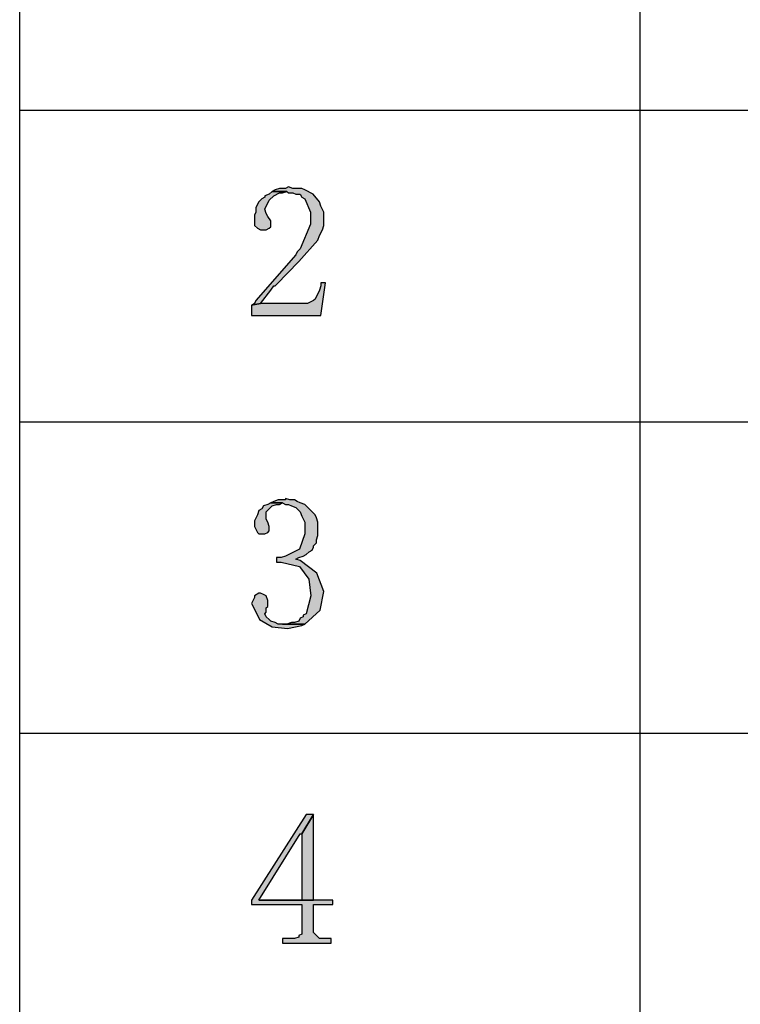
# Model space of a CAD drawing. Header units: millimetres. Extents: x 31236 to 33897, y 9912 to 10933.
# Tile 20 of 47: x 32380 to 32393, y 10123 to 10141. Entities that reach past the tile are written whole.
import ezdxf

# ---------------------------------------------------------------- set-up
doc = ezdxf.new("R2010")
doc.units = ezdxf.units.MM
doc.layers.add('Z_entity', color=7, linetype='Continuous')

msp = doc.modelspace()

# ---------------------------------------------------------------- hatches: boundary and pattern name
at = {"layer": 'Z_entity'}
for points in [[(32384.675, 10137.517), (32384.622, 10137.491), (32384.516, 10137.491), (32384.437, 10137.464), (32384.384, 10137.438), (32384.648, 10137.438), (32384.675, 10137.411), (32384.754, 10137.411), (32384.807, 10137.385), (32384.887, 10137.385), (32384.913, 10137.332), (32384.966, 10137.306), (32385.068, 10137.065), (32385.071, 10136.847), (32384.887, 10136.405), (32384.834, 10136.352), (32384.807, 10136.3), (32384.092, 10135.479), (32384.066, 10135.426), (32384.013, 10135.399), (32384.172, 10135.426), (32384.357, 10135.664), (32384.41, 10135.744), (32384.437, 10135.744), (32384.463, 10135.77), (32384.862, 10136.18), (32385.204, 10136.564), (32385.231, 10136.644), (32385.284, 10136.75), (32385.31, 10136.829), (32385.31, 10137.067), (32385.257, 10137.173), (32385.231, 10137.253), (32385.12, 10137.385), (32384.966, 10137.464), (32384.913, 10137.491), (32384.754, 10137.491)], [(32384.384, 10137.438), (32384.331, 10137.385), (32384.251, 10137.359), (32384.251, 10137.332), (32384.198, 10137.306), (32384.145, 10137.253), (32384.092, 10137.147), (32384.092, 10137.067), (32384.066, 10137.014), (32384.066, 10136.829), (32384.119, 10136.776), (32384.172, 10136.75), (32384.278, 10136.75), (32384.331, 10136.776), (32384.357, 10136.803), (32384.357, 10136.908), (32384.304, 10136.988), (32384.278, 10137.041), (32384.251, 10137.12), (32384.331, 10137.279), (32384.41, 10137.359), (32384.516, 10137.411), (32384.569, 10137.411), (32384.648, 10137.438)], [(32385.337, 10135.797), (32385.257, 10135.797), (32385.257, 10135.744), (32385.231, 10135.664), (32385.151, 10135.505), (32385.125, 10135.479), (32385.019, 10135.426), (32384.172, 10135.426), (32384.013, 10135.399), (32384.013, 10135.214), (32385.257, 10135.214)], [(32384.622, 10131.931), (32384.622, 10131.905), (32384.49, 10131.905), (32384.41, 10131.878), (32384.357, 10131.852), (32384.569, 10131.852), (32384.622, 10131.825), (32384.675, 10131.825), (32384.728, 10131.799), (32384.807, 10131.772), (32384.887, 10131.693), (32384.913, 10131.613), (32384.966, 10131.508), (32384.966, 10131.296), (32384.874, 10131.022), (32384.622, 10130.899), (32384.543, 10130.872), (32384.463, 10130.872), (32384.463, 10130.793), (32384.543, 10130.793), (32384.871, 10130.71), (32385.042, 10130.487), (32385.076, 10130.185), (32384.993, 10129.866), (32384.94, 10129.84), (32384.94, 10129.813), (32384.887, 10129.787), (32384.86, 10129.734), (32384.781, 10129.707), (32384.728, 10129.707), (32384.648, 10129.681), (32384.569, 10129.681), (32384.966, 10129.681), (32385.242, 10129.931), (32385.307, 10130.267), (32385.182, 10130.594), (32384.887, 10130.819), (32384.807, 10130.846), (32384.86, 10130.872), (32384.94, 10130.899), (32384.993, 10130.925), (32385.046, 10130.978), (32385.099, 10131.005), (32385.125, 10131.057), (32385.125, 10131.084), (32385.178, 10131.137), (32385.178, 10131.19), (32385.204, 10131.269), (32385.204, 10131.508), (32385.178, 10131.587), (32385.151, 10131.64), (32384.966, 10131.825), (32384.887, 10131.852), (32384.834, 10131.878), (32384.781, 10131.905), (32384.701, 10131.905)], [(32384.357, 10131.852), (32384.304, 10131.825), (32384.225, 10131.799), (32384.198, 10131.746), (32384.145, 10131.719), (32384.119, 10131.64), (32384.066, 10131.534), (32384.066, 10131.428), (32384.119, 10131.322), (32384.145, 10131.296), (32384.251, 10131.296), (32384.304, 10131.322), (32384.331, 10131.349), (32384.331, 10131.428), (32384.304, 10131.508), (32384.278, 10131.561), (32384.278, 10131.693), (32384.384, 10131.799), (32384.463, 10131.825), (32384.516, 10131.825), (32384.569, 10131.852)], [(32384.172, 10130.237), (32384.145, 10130.237), (32384.066, 10130.184), (32384.066, 10130.157), (32384.013, 10130.051), (32384.04, 10129.998), (32384.158, 10129.764), (32384.385, 10129.633), (32384.658, 10129.6), (32384.913, 10129.654), (32384.966, 10129.681), (32384.49, 10129.681), (32384.437, 10129.707), (32384.357, 10129.734), (32384.331, 10129.76), (32384.278, 10129.813), (32384.251, 10129.866), (32384.278, 10129.893), (32384.278, 10129.972), (32384.304, 10129.998), (32384.304, 10130.104), (32384.278, 10130.184), (32384.225, 10130.21)], [(32385.125, 10126.266), (32384.993, 10126.266), (32384.013, 10124.73), (32384.013, 10124.651), (32384.913, 10124.651), (32384.913, 10124.121), (32384.86, 10124.095), (32384.86, 10124.068), (32384.781, 10124.042), (32384.569, 10124.042), (32384.569, 10123.962), (32385.443, 10123.962), (32385.443, 10124.042), (32385.231, 10124.042), (32385.178, 10124.095), (32385.125, 10124.148), (32385.125, 10124.651), (32385.469, 10124.651), (32385.469, 10124.73), (32384.145, 10124.73), (32384.887, 10125.921), (32384.913, 10125.921)], [(32385.125, 10126.266), (32384.913, 10125.921), (32384.913, 10124.73), (32384.145, 10124.73), (32385.125, 10124.73)]]:
    msp.add_hatch(color=7, dxfattribs=at).paths.add_polyline_path(points)

# ---------------------------------------------------------------- linework, layer by layer
at = {"layer": 'Z_entity', "color": 7}
for p, q in [((32379.856, 10153.164), (32379.856, 10085.123)), ((32390.976, 10153.164), (32390.976, 10085.123)), ((32379.856, 10138.894), (32415.174, 10138.894)), ((32384.384, 10137.438), (32384.331, 10137.385)), ((32384.437, 10137.464), (32384.384, 10137.438)), ((32384.384, 10137.438), (32384.648, 10137.438)), ((32384.648, 10137.438), (32384.384, 10137.438)), ((32384.41, 10137.359), (32384.516, 10137.411)), ((32384.516, 10137.491), (32384.437, 10137.464)), ((32384.622, 10137.491), (32384.516, 10137.491)), ((32384.516, 10137.411), (32384.569, 10137.411)), ((32384.569, 10137.411), (32384.648, 10137.438)), ((32384.675, 10137.517), (32384.622, 10137.491)), ((32384.648, 10137.438), (32384.675, 10137.411)), ((32384.754, 10137.491), (32384.675, 10137.517)), ((32384.675, 10137.411), (32384.754, 10137.411)), ((32384.913, 10137.491), (32384.754, 10137.491)), ((32384.754, 10137.411), (32384.807, 10137.385)), ((32384.966, 10137.464), (32384.913, 10137.491)), ((32385.12, 10137.385), (32384.966, 10137.464)), ((32384.145, 10137.253), (32384.092, 10137.147)), ((32384.198, 10137.306), (32384.145, 10137.253)), ((32384.251, 10137.332), (32384.198, 10137.306)), ((32384.331, 10137.385), (32384.251, 10137.359)), ((32384.251, 10137.359), (32384.251, 10137.332)), ((32384.251, 10137.12), (32384.331, 10137.279)), ((32384.331, 10137.279), (32384.41, 10137.359)), ((32384.807, 10137.385), (32384.887, 10137.385)), ((32384.887, 10137.385), (32384.913, 10137.332)), ((32384.913, 10137.332), (32384.966, 10137.306)), ((32384.966, 10137.306), (32385.068, 10137.065)), ((32385.231, 10137.253), (32385.12, 10137.385)), ((32385.257, 10137.173), (32385.231, 10137.253)), ((32384.092, 10137.067), (32384.066, 10137.014)), ((32384.092, 10137.147), (32384.092, 10137.067)), ((32384.278, 10137.041), (32384.251, 10137.12)), ((32384.304, 10136.988), (32384.278, 10137.041)), ((32385.068, 10137.065), (32385.071, 10136.847)), ((32385.31, 10137.067), (32385.257, 10137.173)), ((32385.31, 10136.829), (32385.31, 10137.067)), ((32384.066, 10137.014), (32384.066, 10136.829)), ((32384.357, 10136.908), (32384.304, 10136.988)), ((32384.357, 10136.803), (32384.357, 10136.908)), ((32384.066, 10136.829), (32384.119, 10136.776)), ((32384.119, 10136.776), (32384.172, 10136.75)), ((32384.172, 10136.75), (32384.278, 10136.75)), ((32384.278, 10136.75), (32384.331, 10136.776)), ((32384.331, 10136.776), (32384.357, 10136.803)), ((32385.071, 10136.847), (32384.887, 10136.405)), ((32385.231, 10136.644), (32385.284, 10136.75)), ((32385.284, 10136.75), (32385.31, 10136.829)), ((32384.862, 10136.18), (32385.204, 10136.564)), ((32385.204, 10136.564), (32385.231, 10136.644)), ((32384.834, 10136.352), (32384.807, 10136.3)), ((32384.887, 10136.405), (32384.834, 10136.352)), ((32384.807, 10136.3), (32384.092, 10135.479)), ((32384.463, 10135.77), (32384.862, 10136.18)), ((32385.337, 10135.797), (32385.257, 10135.797)), ((32385.257, 10135.797), (32385.257, 10135.744)), ((32385.257, 10135.214), (32385.337, 10135.797)), ((32384.172, 10135.426), (32384.357, 10135.664)), ((32384.357, 10135.664), (32384.41, 10135.744)), ((32384.41, 10135.744), (32384.437, 10135.744)), ((32384.437, 10135.744), (32384.463, 10135.77)), ((32385.231, 10135.664), (32385.151, 10135.505)), ((32385.257, 10135.744), (32385.231, 10135.664)), ((32384.092, 10135.479), (32384.066, 10135.426)), ((32385.125, 10135.479), (32385.019, 10135.426)), ((32385.151, 10135.505), (32385.125, 10135.479)), ((32384.066, 10135.426), (32384.013, 10135.399)), ((32384.013, 10135.399), (32384.172, 10135.426)), ((32384.172, 10135.426), (32384.013, 10135.399)), ((32384.013, 10135.399), (32384.013, 10135.214)), ((32385.019, 10135.426), (32384.172, 10135.426)), ((32384.013, 10135.214), (32385.257, 10135.214)), ((32379.856, 10133.308), (32415.174, 10133.308)), ((32384.622, 10131.931), (32384.622, 10131.905)), ((32384.701, 10131.905), (32384.622, 10131.931)), ((32384.198, 10131.746), (32384.145, 10131.719)), ((32384.225, 10131.799), (32384.198, 10131.746)), ((32384.304, 10131.825), (32384.225, 10131.799)), ((32384.278, 10131.693), (32384.384, 10131.799)), ((32384.357, 10131.852), (32384.304, 10131.825)), ((32384.41, 10131.878), (32384.357, 10131.852)), ((32384.357, 10131.852), (32384.569, 10131.852)), ((32384.569, 10131.852), (32384.357, 10131.852)), ((32384.384, 10131.799), (32384.463, 10131.825)), ((32384.49, 10131.905), (32384.41, 10131.878)), ((32384.463, 10131.825), (32384.516, 10131.825)), ((32384.622, 10131.905), (32384.49, 10131.905)), ((32384.516, 10131.825), (32384.569, 10131.852)), ((32384.569, 10131.852), (32384.622, 10131.825)), ((32384.622, 10131.825), (32384.675, 10131.825)), ((32384.675, 10131.825), (32384.728, 10131.799)), ((32384.781, 10131.905), (32384.701, 10131.905)), ((32384.728, 10131.799), (32384.807, 10131.772)), ((32384.834, 10131.878), (32384.781, 10131.905)), ((32384.807, 10131.772), (32384.887, 10131.693)), ((32384.887, 10131.852), (32384.834, 10131.878)), ((32384.966, 10131.825), (32384.887, 10131.852)), ((32385.151, 10131.64), (32384.966, 10131.825)), ((32384.119, 10131.64), (32384.066, 10131.534)), ((32384.145, 10131.719), (32384.119, 10131.64)), ((32384.278, 10131.561), (32384.278, 10131.693)), ((32384.304, 10131.508), (32384.278, 10131.561)), ((32384.887, 10131.693), (32384.913, 10131.613)), ((32384.913, 10131.613), (32384.966, 10131.508)), ((32385.178, 10131.587), (32385.151, 10131.64)), ((32385.204, 10131.508), (32385.178, 10131.587)), ((32384.066, 10131.534), (32384.066, 10131.428)), ((32384.066, 10131.428), (32384.119, 10131.322)), ((32384.331, 10131.428), (32384.304, 10131.508)), ((32384.331, 10131.349), (32384.331, 10131.428)), ((32384.966, 10131.508), (32384.966, 10131.296)), ((32385.204, 10131.269), (32385.204, 10131.508)), ((32384.119, 10131.322), (32384.145, 10131.296)), ((32384.145, 10131.296), (32384.251, 10131.296)), ((32384.251, 10131.296), (32384.304, 10131.322)), ((32384.304, 10131.322), (32384.331, 10131.349)), ((32384.966, 10131.296), (32384.874, 10131.022)), ((32385.178, 10131.19), (32385.204, 10131.269)), ((32385.099, 10131.005), (32385.125, 10131.057)), ((32385.125, 10131.084), (32385.178, 10131.137)), ((32385.125, 10131.057), (32385.125, 10131.084)), ((32385.178, 10131.137), (32385.178, 10131.19)), ((32384.543, 10130.872), (32384.463, 10130.872)), ((32384.463, 10130.872), (32384.463, 10130.793)), ((32384.622, 10130.899), (32384.543, 10130.872)), ((32384.874, 10131.022), (32384.622, 10130.899)), ((32384.807, 10130.846), (32384.86, 10130.872)), ((32384.86, 10130.872), (32384.94, 10130.899)), ((32384.94, 10130.899), (32384.993, 10130.925)), ((32384.993, 10130.925), (32385.046, 10130.978)), ((32385.046, 10130.978), (32385.099, 10131.005)), ((32384.463, 10130.793), (32384.543, 10130.793)), ((32384.543, 10130.793), (32384.871, 10130.71)), ((32384.887, 10130.819), (32384.807, 10130.846)), ((32384.871, 10130.71), (32385.042, 10130.487)), ((32385.182, 10130.594), (32384.887, 10130.819)), ((32385.307, 10130.267), (32385.182, 10130.594)), ((32385.042, 10130.487), (32385.076, 10130.185)), ((32384.066, 10130.157), (32384.013, 10130.051)), ((32384.145, 10130.237), (32384.066, 10130.184)), ((32384.066, 10130.184), (32384.066, 10130.157)), ((32384.172, 10130.237), (32384.145, 10130.237)), ((32384.225, 10130.21), (32384.172, 10130.237)), ((32384.278, 10130.184), (32384.225, 10130.21)), ((32384.304, 10130.104), (32384.278, 10130.184)), ((32385.076, 10130.185), (32384.993, 10129.866)), ((32385.242, 10129.931), (32385.307, 10130.267)), ((32384.013, 10130.051), (32384.04, 10129.998)), ((32384.04, 10129.998), (32384.158, 10129.764)), ((32384.278, 10129.972), (32384.304, 10129.998)), ((32384.278, 10129.893), (32384.278, 10129.972)), ((32384.304, 10129.998), (32384.304, 10130.104)), ((32384.251, 10129.866), (32384.278, 10129.893)), ((32384.278, 10129.813), (32384.251, 10129.866)), ((32384.331, 10129.76), (32384.278, 10129.813)), ((32384.94, 10129.813), (32384.887, 10129.787)), ((32384.993, 10129.866), (32384.94, 10129.84)), ((32384.94, 10129.84), (32384.94, 10129.813)), ((32384.966, 10129.681), (32385.242, 10129.931)), ((32384.158, 10129.764), (32384.385, 10129.633)), ((32384.357, 10129.734), (32384.331, 10129.76)), ((32384.437, 10129.707), (32384.357, 10129.734)), ((32384.385, 10129.633), (32384.658, 10129.6)), ((32384.49, 10129.681), (32384.437, 10129.707)), ((32384.966, 10129.681), (32384.49, 10129.681)), ((32384.648, 10129.681), (32384.569, 10129.681)), ((32384.569, 10129.681), (32384.966, 10129.681)), ((32384.728, 10129.707), (32384.648, 10129.681)), ((32384.658, 10129.6), (32384.913, 10129.654)), ((32384.781, 10129.707), (32384.728, 10129.707)), ((32384.86, 10129.734), (32384.781, 10129.707)), ((32384.887, 10129.787), (32384.86, 10129.734)), ((32384.913, 10129.654), (32384.966, 10129.681)), ((32379.856, 10127.722), (32415.174, 10127.722)), ((32384.993, 10126.266), (32384.013, 10124.73)), ((32385.125, 10126.266), (32384.913, 10125.921)), ((32384.913, 10125.921), (32385.125, 10126.266)), ((32385.125, 10126.266), (32384.993, 10126.266)), ((32385.125, 10124.73), (32385.125, 10126.266)), ((32384.145, 10124.73), (32384.887, 10125.921)), ((32384.887, 10125.921), (32384.913, 10125.921)), ((32384.913, 10125.921), (32384.913, 10124.73)), ((32384.013, 10124.73), (32384.013, 10124.651)), ((32384.913, 10124.73), (32384.145, 10124.73)), ((32384.145, 10124.73), (32385.125, 10124.73)), ((32385.469, 10124.73), (32384.145, 10124.73)), ((32385.469, 10124.651), (32385.469, 10124.73)), ((32384.013, 10124.651), (32384.913, 10124.651)), ((32384.913, 10124.651), (32384.913, 10124.121)), ((32385.125, 10124.148), (32385.125, 10124.651)), ((32385.125, 10124.651), (32385.469, 10124.651)), ((32385.178, 10124.095), (32385.125, 10124.148)), ((32384.781, 10124.042), (32384.569, 10124.042)), ((32384.569, 10124.042), (32384.569, 10123.962)), ((32384.86, 10124.068), (32384.781, 10124.042)), ((32384.913, 10124.121), (32384.86, 10124.095)), ((32384.86, 10124.095), (32384.86, 10124.068)), ((32385.231, 10124.042), (32385.178, 10124.095)), ((32385.443, 10124.042), (32385.231, 10124.042)), ((32385.443, 10123.962), (32385.443, 10124.042)), ((32384.569, 10123.962), (32385.443, 10123.962))]:
    msp.add_line(p, q, dxfattribs=at)

doc.saveas('drawing.dxf')
